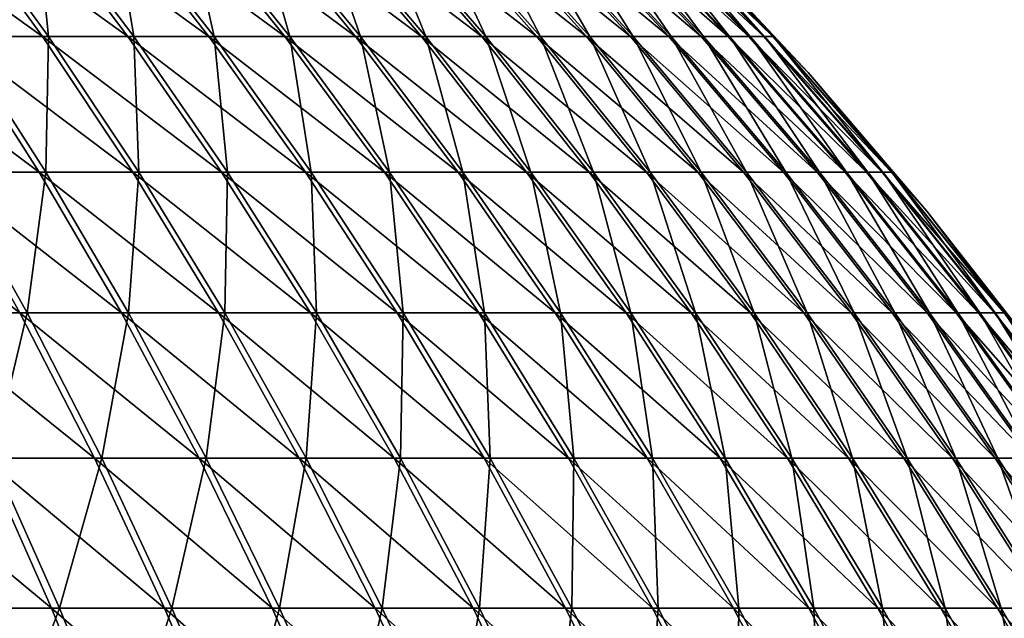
# Model space of a CAD drawing. Header units: millimetres. Extents: x -80 to 80, y -80 to 80.
# Tile 168 of 170: x 44 to 63, y 43 to 54. Entities that reach past the tile are written whole.
import ezdxf

# ---------------------------------------------------------------- set-up
doc = ezdxf.new("R2010")
doc.units = ezdxf.units.MM
doc.header["$LTSCALE"] = 13.670324
doc.layers.add('1', color=7, linetype='CONTINUOUS')
doc.layers.add('2', color=7, linetype='CONTINUOUS')

msp = doc.modelspace()

# ---------------------------------------------------------------- linework, layer by layer
at = {"layer": '1', "color": 7, "linetype": 'Continuous'}
for points in [[(44.9, 54.047, 38.248), (44.644, 56.569, 34.74), (43.062, 56.569, 36.683), (44.9, 54.047, 38.248)], [(44.9, 54.047, 38.248), (43.062, 56.569, 36.683), (43.162, 54.047, 40.199), (44.9, 54.047, 38.248)], [(46.549, 54.047, 36.223), (46.139, 56.569, 32.73), (44.644, 56.569, 34.74), (46.549, 54.047, 36.223)], [(46.549, 54.047, 36.223), (44.644, 56.569, 34.74), (44.9, 54.047, 38.248), (46.549, 54.047, 36.223)], [(48.107, 54.047, 34.126), (47.543, 56.569, 30.655), (46.139, 56.569, 32.73), (48.107, 54.047, 34.126)], [(48.107, 54.047, 34.126), (46.139, 56.569, 32.73), (46.549, 54.047, 36.223), (48.107, 54.047, 34.126)], [(49.571, 54.047, 31.963), (48.853, 56.569, 28.519), (47.543, 56.569, 30.655), (49.571, 54.047, 31.963)], [(49.571, 54.047, 31.963), (47.543, 56.569, 30.655), (48.107, 54.047, 34.126), (49.571, 54.047, 31.963)], [(50.938, 54.047, 29.736), (50.068, 56.569, 26.328), (48.853, 56.569, 28.519), (50.938, 54.047, 29.736)], [(50.938, 54.047, 29.736), (48.853, 56.569, 28.519), (49.571, 54.047, 31.963), (50.938, 54.047, 29.736)], [(52.204, 54.047, 27.452), (51.185, 56.569, 24.086), (50.068, 56.569, 26.328), (52.204, 54.047, 27.452)], [(52.204, 54.047, 27.452), (50.068, 56.569, 26.328), (50.938, 54.047, 29.736), (52.204, 54.047, 27.452)], [(53.369, 54.047, 25.113), (52.201, 56.569, 21.796), (51.185, 56.569, 24.086), (53.369, 54.047, 25.113)], [(53.369, 54.047, 25.113), (51.185, 56.569, 24.086), (52.204, 54.047, 27.452), (53.369, 54.047, 25.113)], [(54.428, 54.047, 22.726), (53.115, 56.569, 19.463), (52.201, 56.569, 21.796), (54.428, 54.047, 22.726)], [(54.428, 54.047, 22.726), (52.201, 56.569, 21.796), (53.369, 54.047, 25.113), (54.428, 54.047, 22.726)], [(55.381, 54.047, 20.293), (53.925, 56.569, 17.092), (53.115, 56.569, 19.463), (55.381, 54.047, 20.293)], [(55.381, 54.047, 20.293), (53.115, 56.569, 19.463), (54.428, 54.047, 22.726), (55.381, 54.047, 20.293)], [(56.225, 54.047, 17.821), (54.628, 56.569, 14.688), (53.925, 56.569, 17.092), (56.225, 54.047, 17.821)], [(56.225, 54.047, 17.821), (53.925, 56.569, 17.092), (55.381, 54.047, 20.293), (56.225, 54.047, 17.821)], [(56.959, 54.047, 15.314), (55.225, 56.569, 12.255), (54.628, 56.569, 14.688), (56.959, 54.047, 15.314)], [(56.959, 54.047, 15.314), (54.628, 56.569, 14.688), (56.225, 54.047, 17.821), (56.959, 54.047, 15.314)], [(57.582, 54.047, 12.777), (55.714, 56.569, 9.797), (55.225, 56.569, 12.255), (57.582, 54.047, 12.777)], [(57.582, 54.047, 12.777), (55.225, 56.569, 12.255), (56.959, 54.047, 15.314), (57.582, 54.047, 12.777)], [(58.091, 54.047, 10.215), (56.093, 56.569, 7.321), (55.714, 56.569, 9.797), (58.091, 54.047, 10.215)], [(58.091, 54.047, 10.215), (55.714, 56.569, 9.797), (57.582, 54.047, 12.777), (58.091, 54.047, 10.215)], [(58.486, 54.047, 7.633), (56.362, 56.569, 4.83), (56.093, 56.569, 7.321), (58.486, 54.047, 7.633)], [(58.486, 54.047, 7.633), (56.093, 56.569, 7.321), (58.091, 54.047, 10.215), (58.486, 54.047, 7.633)], [(58.767, 54.047, 5.036), (56.521, 56.569, 2.33), (56.362, 56.569, 4.83), (58.767, 54.047, 5.036)], [(58.767, 54.047, 5.036), (56.362, 56.569, 4.83), (58.486, 54.047, 7.633), (58.767, 54.047, 5.036)], [(56.521, 56.569, 2.33), (58.932, 54.047, 2.429), (57.191, 55.939), (56.521, 56.569, 2.33)], [(58.932, 54.047, 2.429), (56.521, 56.569, 2.33), (58.767, 54.047, 5.036), (58.932, 54.047, 2.429)], [(57.191, 55.939), (58.932, 54.047, 2.429), (59.609, 53.355), (57.191, 55.939)], [(44.846, 51.423, 41.767), (43.162, 54.047, 40.199), (42.953, 51.423, 43.712), (44.846, 51.423, 41.767)], [(44.846, 51.423, 41.767), (44.9, 54.047, 38.248), (43.162, 54.047, 40.199), (44.846, 51.423, 41.767)], [(46.651, 51.423, 39.741), (44.9, 54.047, 38.248), (44.846, 51.423, 41.767), (46.651, 51.423, 39.741)], [(46.651, 51.423, 39.741), (46.549, 54.047, 36.223), (44.9, 54.047, 38.248), (46.651, 51.423, 39.741)], [(48.365, 51.423, 37.636), (48.107, 54.047, 34.126), (46.549, 54.047, 36.223), (48.365, 51.423, 37.636)], [(48.365, 51.423, 37.636), (46.549, 54.047, 36.223), (46.651, 51.423, 39.741), (48.365, 51.423, 37.636)], [(49.984, 51.423, 35.458), (49.571, 54.047, 31.963), (48.107, 54.047, 34.126), (49.984, 51.423, 35.458)], [(49.984, 51.423, 35.458), (48.107, 54.047, 34.126), (48.365, 51.423, 37.636), (49.984, 51.423, 35.458)], [(51.505, 51.423, 33.21), (50.938, 54.047, 29.736), (49.571, 54.047, 31.963), (51.505, 51.423, 33.21)], [(51.505, 51.423, 33.21), (49.571, 54.047, 31.963), (49.984, 51.423, 35.458), (51.505, 51.423, 33.21)], [(52.925, 51.423, 30.897), (52.204, 54.047, 27.452), (50.938, 54.047, 29.736), (52.925, 51.423, 30.897)], [(52.925, 51.423, 30.897), (50.938, 54.047, 29.736), (51.505, 51.423, 33.21), (52.925, 51.423, 30.897)], [(54.241, 51.423, 28.523), (53.369, 54.047, 25.113), (52.204, 54.047, 27.452), (54.241, 51.423, 28.523)], [(54.241, 51.423, 28.523), (52.204, 54.047, 27.452), (52.925, 51.423, 30.897), (54.241, 51.423, 28.523)], [(55.451, 51.423, 26.093), (54.428, 54.047, 22.726), (53.369, 54.047, 25.113), (55.451, 51.423, 26.093)], [(55.451, 51.423, 26.093), (53.369, 54.047, 25.113), (54.241, 51.423, 28.523), (55.451, 51.423, 26.093)], [(56.552, 51.423, 23.612), (55.381, 54.047, 20.293), (54.428, 54.047, 22.726), (56.552, 51.423, 23.612)], [(56.552, 51.423, 23.612), (54.428, 54.047, 22.726), (55.451, 51.423, 26.093), (56.552, 51.423, 23.612)], [(57.542, 51.423, 21.085), (56.225, 54.047, 17.821), (55.381, 54.047, 20.293), (57.542, 51.423, 21.085)], [(57.542, 51.423, 21.085), (55.381, 54.047, 20.293), (56.552, 51.423, 23.612), (57.542, 51.423, 21.085)], [(58.419, 51.423, 18.517), (56.959, 54.047, 15.314), (56.225, 54.047, 17.821), (58.419, 51.423, 18.517)], [(58.419, 51.423, 18.517), (56.225, 54.047, 17.821), (57.542, 51.423, 21.085), (58.419, 51.423, 18.517)], [(59.182, 51.423, 15.912), (57.582, 54.047, 12.777), (56.959, 54.047, 15.314), (59.182, 51.423, 15.912)], [(59.182, 51.423, 15.912), (56.959, 54.047, 15.314), (58.419, 51.423, 18.517), (59.182, 51.423, 15.912)], [(59.828, 51.423, 13.276), (58.091, 54.047, 10.215), (57.582, 54.047, 12.777), (59.828, 51.423, 13.276)], [(59.828, 51.423, 13.276), (57.582, 54.047, 12.777), (59.182, 51.423, 15.912), (59.828, 51.423, 13.276)], [(60.357, 51.423, 10.614), (58.486, 54.047, 7.633), (58.091, 54.047, 10.215), (60.357, 51.423, 10.614)], [(60.357, 51.423, 10.614), (58.091, 54.047, 10.215), (59.828, 51.423, 13.276), (60.357, 51.423, 10.614)], [(60.768, 51.423, 7.931), (58.767, 54.047, 5.036), (58.486, 54.047, 7.633), (60.768, 51.423, 7.931)], [(60.768, 51.423, 7.931), (58.486, 54.047, 7.633), (60.357, 51.423, 10.614), (60.768, 51.423, 7.931)], [(61.06, 51.423, 5.233), (58.932, 54.047, 2.429), (58.767, 54.047, 5.036), (61.06, 51.423, 5.233)], [(61.06, 51.423, 5.233), (58.767, 54.047, 5.036), (60.768, 51.423, 7.931), (61.06, 51.423, 5.233)], [(58.932, 54.047, 2.429), (61.232, 51.423, 2.524), (59.609, 53.355), (58.932, 54.047, 2.429)], [(61.232, 51.423, 2.524), (58.932, 54.047, 2.429), (61.06, 51.423, 5.233), (61.232, 51.423, 2.524)], [(59.609, 53.355), (61.232, 51.423, 2.524), (61.911, 50.666), (59.609, 53.355)], [(44.484, 48.701, 45.27), (42.953, 51.423, 43.712), (42.436, 48.701, 47.196), (44.484, 48.701, 45.27)], [(44.484, 48.701, 45.27), (44.846, 51.423, 41.767), (42.953, 51.423, 43.712), (44.484, 48.701, 45.27)], [(46.445, 48.701, 43.256), (44.846, 51.423, 41.767), (44.484, 48.701, 45.27), (46.445, 48.701, 43.256)], [(46.445, 48.701, 43.256), (46.651, 51.423, 39.741), (44.846, 51.423, 41.767), (46.445, 48.701, 43.256)], [(48.315, 48.701, 41.157), (46.651, 51.423, 39.741), (46.445, 48.701, 43.256), (48.315, 48.701, 41.157)], [(48.315, 48.701, 41.157), (48.365, 51.423, 37.636), (46.651, 51.423, 39.741), (48.315, 48.701, 41.157)], [(50.089, 48.701, 38.978), (48.365, 51.423, 37.636), (48.315, 48.701, 41.157), (50.089, 48.701, 38.978)], [(50.089, 48.701, 38.978), (49.984, 51.423, 35.458), (48.365, 51.423, 37.636), (50.089, 48.701, 38.978)], [(51.766, 48.701, 36.722), (51.505, 51.423, 33.21), (49.984, 51.423, 35.458), (51.766, 48.701, 36.722)], [(51.766, 48.701, 36.722), (49.984, 51.423, 35.458), (50.089, 48.701, 38.978), (51.766, 48.701, 36.722)], [(53.341, 48.701, 34.394), (52.925, 51.423, 30.897), (51.505, 51.423, 33.21), (53.341, 48.701, 34.394)], [(53.341, 48.701, 34.394), (51.505, 51.423, 33.21), (51.766, 48.701, 36.722), (53.341, 48.701, 34.394)], [(54.812, 48.701, 31.998), (54.241, 51.423, 28.523), (52.925, 51.423, 30.897), (54.812, 48.701, 31.998)], [(54.812, 48.701, 31.998), (52.925, 51.423, 30.897), (53.341, 48.701, 34.394), (54.812, 48.701, 31.998)], [(56.175, 48.701, 29.54), (55.451, 51.423, 26.093), (54.241, 51.423, 28.523), (56.175, 48.701, 29.54)], [(56.175, 48.701, 29.54), (54.241, 51.423, 28.523), (54.812, 48.701, 31.998), (56.175, 48.701, 29.54)], [(57.428, 48.701, 27.023), (56.552, 51.423, 23.612), (55.451, 51.423, 26.093), (57.428, 48.701, 27.023)], [(57.428, 48.701, 27.023), (55.451, 51.423, 26.093), (56.175, 48.701, 29.54), (57.428, 48.701, 27.023)], [(58.568, 48.701, 24.454), (57.542, 51.423, 21.085), (56.552, 51.423, 23.612), (58.568, 48.701, 24.454)], [(58.568, 48.701, 24.454), (56.552, 51.423, 23.612), (57.428, 48.701, 27.023), (58.568, 48.701, 24.454)], [(59.593, 48.701, 21.837), (58.419, 51.423, 18.517), (57.542, 51.423, 21.085), (59.593, 48.701, 21.837)], [(59.593, 48.701, 21.837), (57.542, 51.423, 21.085), (58.568, 48.701, 24.454), (59.593, 48.701, 21.837)], [(60.502, 48.701, 19.177), (59.182, 51.423, 15.912), (58.419, 51.423, 18.517), (60.502, 48.701, 19.177)], [(60.502, 48.701, 19.177), (58.419, 51.423, 18.517), (59.593, 48.701, 21.837), (60.502, 48.701, 19.177)], [(61.292, 48.701, 16.479), (59.828, 51.423, 13.276), (59.182, 51.423, 15.912), (61.292, 48.701, 16.479)], [(61.292, 48.701, 16.479), (59.182, 51.423, 15.912), (60.502, 48.701, 19.177), (61.292, 48.701, 16.479)], [(61.961, 48.701, 13.749), (60.357, 51.423, 10.614), (59.828, 51.423, 13.276), (61.961, 48.701, 13.749)], [(61.961, 48.701, 13.749), (59.828, 51.423, 13.276), (61.292, 48.701, 16.479), (61.961, 48.701, 13.749)], [(62.509, 48.701, 10.992), (60.768, 51.423, 7.931), (60.357, 51.423, 10.614), (62.509, 48.701, 10.992)], [(62.509, 48.701, 10.992), (60.357, 51.423, 10.614), (61.961, 48.701, 13.749), (62.509, 48.701, 10.992)], [(62.935, 48.701, 8.214), (61.06, 51.423, 5.233), (60.768, 51.423, 7.931), (62.935, 48.701, 8.214)], [(62.935, 48.701, 8.214), (60.768, 51.423, 7.931), (62.509, 48.701, 10.992), (62.935, 48.701, 8.214)], [(63.236, 48.701, 5.419), (61.232, 51.423, 2.524), (61.06, 51.423, 5.233), (63.236, 48.701, 5.419)], [(63.236, 48.701, 5.419), (61.06, 51.423, 5.233), (62.935, 48.701, 8.214), (63.236, 48.701, 5.419)], [(61.232, 51.423, 2.524), (63.414, 48.701, 2.614), (61.911, 50.666), (61.232, 51.423, 2.524)], [(63.414, 48.701, 2.614), (61.232, 51.423, 2.524), (63.236, 48.701, 5.419), (63.414, 48.701, 2.614)], [(61.911, 50.666), (63.414, 48.701, 2.614), (64.091, 47.878), (61.911, 50.666)], [(43.816, 45.886, 48.73), (44.484, 48.701, 45.27), (42.436, 48.701, 47.196), (43.816, 45.886, 48.73)], [(45.93, 45.886, 46.742), (44.484, 48.701, 45.27), (43.816, 45.886, 48.73), (45.93, 45.886, 46.742)], [(45.93, 45.886, 46.742), (46.445, 48.701, 43.256), (44.484, 48.701, 45.27), (45.93, 45.886, 46.742)], [(47.955, 45.886, 44.663), (46.445, 48.701, 43.256), (45.93, 45.886, 46.742), (47.955, 45.886, 44.663)], [(47.955, 45.886, 44.663), (48.315, 48.701, 41.157), (46.445, 48.701, 43.256), (47.955, 45.886, 44.663)], [(49.886, 45.886, 42.496), (48.315, 48.701, 41.157), (47.955, 45.886, 44.663), (49.886, 45.886, 42.496)], [(49.886, 45.886, 42.496), (50.089, 48.701, 38.978), (48.315, 48.701, 41.157), (49.886, 45.886, 42.496)], [(51.718, 45.886, 40.245), (50.089, 48.701, 38.978), (49.886, 45.886, 42.496), (51.718, 45.886, 40.245)], [(51.718, 45.886, 40.245), (51.766, 48.701, 36.722), (50.089, 48.701, 38.978), (51.718, 45.886, 40.245)], [(53.45, 45.886, 37.916), (51.766, 48.701, 36.722), (51.718, 45.886, 40.245), (53.45, 45.886, 37.916)], [(53.45, 45.886, 37.916), (53.341, 48.701, 34.394), (51.766, 48.701, 36.722), (53.45, 45.886, 37.916)], [(55.076, 45.886, 35.512), (54.812, 48.701, 31.998), (53.341, 48.701, 34.394), (55.076, 45.886, 35.512)], [(55.076, 45.886, 35.512), (53.341, 48.701, 34.394), (53.45, 45.886, 37.916), (55.076, 45.886, 35.512)], [(56.594, 45.886, 33.039), (56.175, 48.701, 29.54), (54.812, 48.701, 31.998), (56.594, 45.886, 33.039)], [(56.594, 45.886, 33.039), (54.812, 48.701, 31.998), (55.076, 45.886, 35.512), (56.594, 45.886, 33.039)], [(58.002, 45.886, 30.5), (57.428, 48.701, 27.023), (56.175, 48.701, 29.54), (58.002, 45.886, 30.5)], [(58.002, 45.886, 30.5), (56.175, 48.701, 29.54), (56.594, 45.886, 33.039), (58.002, 45.886, 30.5)], [(59.295, 45.886, 27.902), (58.568, 48.701, 24.454), (57.428, 48.701, 27.023), (59.295, 45.886, 27.902)], [(59.295, 45.886, 27.902), (57.428, 48.701, 27.023), (58.002, 45.886, 30.5), (59.295, 45.886, 27.902)], [(60.473, 45.886, 25.249), (59.593, 48.701, 21.837), (58.568, 48.701, 24.454), (60.473, 45.886, 25.249)], [(60.473, 45.886, 25.249), (58.568, 48.701, 24.454), (59.295, 45.886, 27.902), (60.473, 45.886, 25.249)], [(61.531, 45.886, 22.547), (60.502, 48.701, 19.177), (59.593, 48.701, 21.837), (61.531, 45.886, 22.547)], [(61.531, 45.886, 22.547), (59.593, 48.701, 21.837), (60.473, 45.886, 25.249), (61.531, 45.886, 22.547)], [(62.469, 45.886, 19.801), (61.292, 48.701, 16.479), (60.502, 48.701, 19.177), (62.469, 45.886, 19.801)], [(62.469, 45.886, 19.801), (60.502, 48.701, 19.177), (61.531, 45.886, 22.547), (62.469, 45.886, 19.801)], [(63.285, 45.886, 17.015), (61.961, 48.701, 13.749), (61.292, 48.701, 16.479), (63.285, 45.886, 17.015)], [(63.285, 45.886, 17.015), (61.292, 48.701, 16.479), (62.469, 45.886, 19.801), (63.285, 45.886, 17.015)], [(63.976, 45.886, 14.196), (62.509, 48.701, 10.992), (61.961, 48.701, 13.749), (63.976, 45.886, 14.196)], [(63.976, 45.886, 14.196), (61.961, 48.701, 13.749), (63.285, 45.886, 17.015), (63.976, 45.886, 14.196)], [(64.542, 45.886, 11.35), (62.935, 48.701, 8.214), (62.509, 48.701, 10.992), (64.542, 45.886, 11.35)], [(64.542, 45.886, 11.35), (62.509, 48.701, 10.992), (63.976, 45.886, 14.196), (64.542, 45.886, 11.35)], [(64.981, 45.886, 8.481), (63.236, 48.701, 5.419), (62.935, 48.701, 8.214), (64.981, 45.886, 8.481)], [(64.981, 45.886, 8.481), (62.935, 48.701, 8.214), (64.542, 45.886, 11.35), (64.981, 45.886, 8.481)], [(65.293, 45.886, 5.595), (63.414, 48.701, 2.614), (63.236, 48.701, 5.419), (65.293, 45.886, 5.595)], [(65.293, 45.886, 5.595), (63.236, 48.701, 5.419), (64.981, 45.886, 8.481), (65.293, 45.886, 5.595)], [(45.112, 42.984, 50.172), (43.816, 45.886, 48.73), (42.847, 42.984, 52.121), (45.112, 42.984, 50.172)], [(45.112, 42.984, 50.172), (45.93, 45.886, 46.742), (43.816, 45.886, 48.73), (45.112, 42.984, 50.172)], [(47.29, 42.984, 48.126), (45.93, 45.886, 46.742), (45.112, 42.984, 50.172), (47.29, 42.984, 48.126)], [(47.29, 42.984, 48.126), (47.955, 45.886, 44.663), (45.93, 45.886, 46.742), (47.29, 42.984, 48.126)], [(49.374, 42.984, 45.985), (47.955, 45.886, 44.663), (47.29, 42.984, 48.126), (49.374, 42.984, 45.985)], [(49.374, 42.984, 45.985), (49.886, 45.886, 42.496), (47.955, 45.886, 44.663), (49.374, 42.984, 45.985)], [(51.362, 42.984, 43.753), (49.886, 45.886, 42.496), (49.374, 42.984, 45.985), (51.362, 42.984, 43.753)], [(51.362, 42.984, 43.753), (51.718, 45.886, 40.245), (49.886, 45.886, 42.496), (51.362, 42.984, 43.753)], [(53.249, 42.984, 41.436), (51.718, 45.886, 40.245), (51.362, 42.984, 43.753), (53.249, 42.984, 41.436)], [(53.249, 42.984, 41.436), (53.45, 45.886, 37.916), (51.718, 45.886, 40.245), (53.249, 42.984, 41.436)], [(55.031, 42.984, 39.038), (53.45, 45.886, 37.916), (53.249, 42.984, 41.436), (55.031, 42.984, 39.038)], [(55.031, 42.984, 39.038), (55.076, 45.886, 35.512), (53.45, 45.886, 37.916), (55.031, 42.984, 39.038)], [(56.706, 42.984, 36.563), (55.076, 45.886, 35.512), (55.031, 42.984, 39.038), (56.706, 42.984, 36.563)], [(56.706, 42.984, 36.563), (56.594, 45.886, 33.039), (55.076, 45.886, 35.512), (56.706, 42.984, 36.563)], [(58.269, 42.984, 34.016), (58.002, 45.886, 30.5), (56.594, 45.886, 33.039), (58.269, 42.984, 34.016)], [(58.269, 42.984, 34.016), (56.594, 45.886, 33.039), (56.706, 42.984, 36.563), (58.269, 42.984, 34.016)], [(59.718, 42.984, 31.403), (59.295, 45.886, 27.902), (58.002, 45.886, 30.5), (59.718, 42.984, 31.403)], [(59.718, 42.984, 31.403), (58.002, 45.886, 30.5), (58.269, 42.984, 34.016), (59.718, 42.984, 31.403)], [(61.05, 42.984, 28.728), (60.473, 45.886, 25.249), (59.295, 45.886, 27.902), (61.05, 42.984, 28.728)], [(61.05, 42.984, 28.728), (59.295, 45.886, 27.902), (59.718, 42.984, 31.403), (61.05, 42.984, 28.728)], [(62.262, 42.984, 25.997), (61.531, 45.886, 22.547), (60.473, 45.886, 25.249), (62.262, 42.984, 25.997)], [(62.262, 42.984, 25.997), (60.473, 45.886, 25.249), (61.05, 42.984, 28.728), (62.262, 42.984, 25.997)], [(63.352, 42.984, 23.214), (62.469, 45.886, 19.801), (61.531, 45.886, 22.547), (63.352, 42.984, 23.214)], [(63.352, 42.984, 23.214), (61.531, 45.886, 22.547), (62.262, 42.984, 25.997), (63.352, 42.984, 23.214)], [(64.318, 42.984, 20.386), (63.285, 45.886, 17.015), (62.469, 45.886, 19.801), (64.318, 42.984, 20.386)], [(64.318, 42.984, 20.386), (62.469, 45.886, 19.801), (63.352, 42.984, 23.214), (64.318, 42.984, 20.386)], [(65.157, 42.984, 17.519), (63.976, 45.886, 14.196), (63.285, 45.886, 17.015), (65.157, 42.984, 17.519)], [(65.157, 42.984, 17.519), (63.285, 45.886, 17.015), (64.318, 42.984, 20.386), (65.157, 42.984, 17.519)], [(43.996, 40, 53.519), (45.112, 42.984, 50.172), (42.847, 42.984, 52.121), (43.996, 40, 53.519)], [(46.323, 40, 51.519), (45.112, 42.984, 50.172), (43.996, 40, 53.519), (46.323, 40, 51.519)], [(46.323, 40, 51.519), (47.29, 42.984, 48.126), (45.112, 42.984, 50.172), (46.323, 40, 51.519)], [(48.559, 40, 49.417), (47.29, 42.984, 48.126), (46.323, 40, 51.519), (48.559, 40, 49.417)], [(48.559, 40, 49.417), (49.374, 42.984, 45.985), (47.29, 42.984, 48.126), (48.559, 40, 49.417)], [(50.699, 40, 47.219), (49.374, 42.984, 45.985), (48.559, 40, 49.417), (50.699, 40, 47.219)], [(50.699, 40, 47.219), (51.362, 42.984, 43.753), (49.374, 42.984, 45.985), (50.699, 40, 47.219)], [(52.74, 40, 44.927), (51.362, 42.984, 43.753), (50.699, 40, 47.219), (52.74, 40, 44.927)], [(52.74, 40, 44.927), (53.249, 42.984, 41.436), (51.362, 42.984, 43.753), (52.74, 40, 44.927)], [(54.678, 40, 42.548), (53.249, 42.984, 41.436), (52.74, 40, 44.927), (54.678, 40, 42.548)], [(54.678, 40, 42.548), (55.031, 42.984, 39.038), (53.249, 42.984, 41.436), (54.678, 40, 42.548)], [(56.508, 40, 40.085), (55.031, 42.984, 39.038), (54.678, 40, 42.548), (56.508, 40, 40.085)], [(56.508, 40, 40.085), (56.706, 42.984, 36.563), (55.031, 42.984, 39.038), (56.508, 40, 40.085)], [(58.227, 40, 37.544), (56.706, 42.984, 36.563), (56.508, 40, 40.085), (58.227, 40, 37.544)], [(58.227, 40, 37.544), (58.269, 42.984, 34.016), (56.706, 42.984, 36.563), (58.227, 40, 37.544)], [(59.833, 40, 34.929), (58.269, 42.984, 34.016), (58.227, 40, 37.544), (59.833, 40, 34.929)], [(59.833, 40, 34.929), (59.718, 42.984, 31.403), (58.269, 42.984, 34.016), (59.833, 40, 34.929)], [(61.321, 40, 32.246), (61.05, 42.984, 28.728), (59.718, 42.984, 31.403), (61.321, 40, 32.246)], [(61.321, 40, 32.246), (59.718, 42.984, 31.403), (59.833, 40, 34.929), (61.321, 40, 32.246)], [(62.688, 40, 29.499), (62.262, 42.984, 25.997), (61.05, 42.984, 28.728), (62.688, 40, 29.499)], [(62.688, 40, 29.499), (61.05, 42.984, 28.728), (61.321, 40, 32.246), (62.688, 40, 29.499)], [(63.933, 40, 26.694), (63.352, 42.984, 23.214), (62.262, 42.984, 25.997), (63.933, 40, 26.694)], [(63.933, 40, 26.694), (62.262, 42.984, 25.997), (62.688, 40, 29.499), (63.933, 40, 26.694)], [(65.052, 40, 23.837), (64.318, 42.984, 20.386), (63.352, 42.984, 23.214), (65.052, 40, 23.837)], [(65.052, 40, 23.837), (63.352, 42.984, 23.214), (63.933, 40, 26.694), (65.052, 40, 23.837)]]:
    msp.add_3dface(points, dxfattribs=at)
at = {"layer": '2', "color": 7, "linetype": 'Continuous'}
for points in [[(42.95, 56.569, -36.814), (44.783, 54.047, -38.385), (41.278, 56.569, -38.68), (42.95, 56.569, -36.814)], [(41.278, 56.569, -38.68), (44.783, 54.047, -38.385), (43.039, 54.047, -40.33), (41.278, 56.569, -38.68)], [(44.538, 56.569, -34.877), (46.438, 54.047, -36.365), (42.95, 56.569, -36.814), (44.538, 56.569, -34.877)], [(42.95, 56.569, -36.814), (46.438, 54.047, -36.365), (44.783, 54.047, -38.385), (42.95, 56.569, -36.814)], [(46.038, 56.569, -32.87), (48.003, 54.047, -34.273), (44.538, 56.569, -34.877), (46.038, 56.569, -32.87)], [(44.538, 56.569, -34.877), (48.003, 54.047, -34.273), (46.438, 54.047, -36.365), (44.538, 56.569, -34.877)], [(47.449, 56.569, -30.8), (49.473, 54.047, -32.114), (46.038, 56.569, -32.87), (47.449, 56.569, -30.8)], [(46.038, 56.569, -32.87), (49.473, 54.047, -32.114), (48.003, 54.047, -34.273), (46.038, 56.569, -32.87)], [(48.766, 56.569, -28.669), (50.847, 54.047, -29.892), (47.449, 56.569, -30.8), (48.766, 56.569, -28.669)], [(47.449, 56.569, -30.8), (50.847, 54.047, -29.892), (49.473, 54.047, -32.114), (47.449, 56.569, -30.8)], [(49.987, 56.569, -26.481), (52.12, 54.047, -27.611), (48.766, 56.569, -28.669), (49.987, 56.569, -26.481)], [(48.766, 56.569, -28.669), (52.12, 54.047, -27.611), (50.847, 54.047, -29.892), (48.766, 56.569, -28.669)], [(51.111, 56.569, -24.242), (53.292, 54.047, -25.276), (49.987, 56.569, -26.481), (51.111, 56.569, -24.242)], [(49.987, 56.569, -26.481), (53.292, 54.047, -25.276), (52.12, 54.047, -27.611), (49.987, 56.569, -26.481)], [(52.134, 56.569, -21.955), (54.359, 54.047, -22.892), (51.111, 56.569, -24.242), (52.134, 56.569, -21.955)], [(51.111, 56.569, -24.242), (54.359, 54.047, -22.892), (53.292, 54.047, -25.276), (51.111, 56.569, -24.242)], [(53.055, 56.569, -19.625), (55.319, 54.047, -20.462), (52.134, 56.569, -21.955), (53.055, 56.569, -19.625)], [(52.134, 56.569, -21.955), (55.319, 54.047, -20.462), (54.359, 54.047, -22.892), (52.134, 56.569, -21.955)], [(53.872, 56.569, -17.257), (56.171, 54.047, -17.993), (53.055, 56.569, -19.625), (53.872, 56.569, -17.257)], [(53.055, 56.569, -19.625), (56.171, 54.047, -17.993), (55.319, 54.047, -20.462), (53.055, 56.569, -19.625)], [(54.583, 56.569, -14.854), (56.912, 54.047, -15.488), (53.872, 56.569, -17.257), (54.583, 56.569, -14.854)], [(53.872, 56.569, -17.257), (56.912, 54.047, -15.488), (56.171, 54.047, -17.993), (53.872, 56.569, -17.257)], [(55.188, 56.569, -12.423), (57.542, 54.047, -12.953), (54.583, 56.569, -14.854), (55.188, 56.569, -12.423)], [(54.583, 56.569, -14.854), (57.542, 54.047, -12.953), (56.912, 54.047, -15.488), (54.583, 56.569, -14.854)], [(55.684, 56.569, -9.967), (58.059, 54.047, -10.393), (55.188, 56.569, -12.423), (55.684, 56.569, -9.967)], [(55.188, 56.569, -12.423), (58.059, 54.047, -10.393), (57.542, 54.047, -12.953), (55.188, 56.569, -12.423)], [(56.07, 56.569, -7.492), (58.463, 54.047, -7.812), (55.684, 56.569, -9.967), (56.07, 56.569, -7.492)], [(55.684, 56.569, -9.967), (58.463, 54.047, -7.812), (58.059, 54.047, -10.393), (55.684, 56.569, -9.967)], [(56.347, 56.569, -5.002), (58.751, 54.047, -5.215), (56.07, 56.569, -7.492), (56.347, 56.569, -5.002)], [(56.07, 56.569, -7.492), (58.751, 54.047, -5.215), (58.463, 54.047, -7.812), (56.07, 56.569, -7.492)], [(56.513, 56.569, -2.502), (58.924, 54.047, -2.609), (56.347, 56.569, -5.002), (56.513, 56.569, -2.502)], [(56.347, 56.569, -5.002), (58.924, 54.047, -2.609), (58.751, 54.047, -5.215), (56.347, 56.569, -5.002)], [(56.513, 56.569, -2.502), (57.191, 55.939), (58.924, 54.047, -2.609), (56.513, 56.569, -2.502)], [(57.191, 55.939), (59.609, 53.355), (58.924, 54.047, -2.609), (57.191, 55.939)], [(43.039, 54.047, -40.33), (44.718, 51.423, -41.904), (41.211, 54.047, -42.197), (43.039, 54.047, -40.33)], [(41.211, 54.047, -42.197), (44.718, 51.423, -41.904), (42.819, 51.423, -43.843), (41.211, 54.047, -42.197)], [(44.783, 54.047, -38.385), (46.53, 51.423, -39.883), (43.039, 54.047, -40.33), (44.783, 54.047, -38.385)], [(43.039, 54.047, -40.33), (46.53, 51.423, -39.883), (44.718, 51.423, -41.904), (43.039, 54.047, -40.33)], [(46.438, 54.047, -36.365), (48.25, 51.423, -37.784), (44.783, 54.047, -38.385), (46.438, 54.047, -36.365)], [(44.783, 54.047, -38.385), (48.25, 51.423, -37.784), (46.53, 51.423, -39.883), (44.783, 54.047, -38.385)], [(48.003, 54.047, -34.273), (49.876, 51.423, -35.61), (46.438, 54.047, -36.365), (48.003, 54.047, -34.273)], [(46.438, 54.047, -36.365), (49.876, 51.423, -35.61), (48.25, 51.423, -37.784), (46.438, 54.047, -36.365)], [(49.473, 54.047, -32.114), (51.404, 51.423, -33.367), (48.003, 54.047, -34.273), (49.473, 54.047, -32.114)], [(48.003, 54.047, -34.273), (51.404, 51.423, -33.367), (49.876, 51.423, -35.61), (48.003, 54.047, -34.273)], [(50.847, 54.047, -29.892), (52.831, 51.423, -31.058), (49.473, 54.047, -32.114), (50.847, 54.047, -29.892)], [(49.473, 54.047, -32.114), (52.831, 51.423, -31.058), (51.404, 51.423, -33.367), (49.473, 54.047, -32.114)], [(52.12, 54.047, -27.611), (54.154, 51.423, -28.688), (50.847, 54.047, -29.892), (52.12, 54.047, -27.611)], [(50.847, 54.047, -29.892), (54.154, 51.423, -28.688), (52.831, 51.423, -31.058), (50.847, 54.047, -29.892)], [(53.292, 54.047, -25.276), (55.371, 51.423, -26.262), (52.12, 54.047, -27.611), (53.292, 54.047, -25.276)], [(52.12, 54.047, -27.611), (55.371, 51.423, -26.262), (54.154, 51.423, -28.688), (52.12, 54.047, -27.611)], [(54.359, 54.047, -22.892), (56.48, 51.423, -23.785), (53.292, 54.047, -25.276), (54.359, 54.047, -22.892)], [(53.292, 54.047, -25.276), (56.48, 51.423, -23.785), (55.371, 51.423, -26.262), (53.292, 54.047, -25.276)], [(55.319, 54.047, -20.462), (57.477, 51.423, -21.261), (54.359, 54.047, -22.892), (55.319, 54.047, -20.462)], [(54.359, 54.047, -22.892), (57.477, 51.423, -21.261), (56.48, 51.423, -23.785), (54.359, 54.047, -22.892)], [(56.171, 54.047, -17.993), (58.362, 51.423, -18.695), (55.319, 54.047, -20.462), (56.171, 54.047, -17.993)], [(55.319, 54.047, -20.462), (58.362, 51.423, -18.695), (57.477, 51.423, -21.261), (55.319, 54.047, -20.462)], [(56.912, 54.047, -15.488), (59.133, 51.423, -16.093), (56.171, 54.047, -17.993), (56.912, 54.047, -15.488)], [(56.171, 54.047, -17.993), (59.133, 51.423, -16.093), (58.362, 51.423, -18.695), (56.171, 54.047, -17.993)], [(57.542, 54.047, -12.953), (59.787, 51.423, -13.459), (56.912, 54.047, -15.488), (57.542, 54.047, -12.953)], [(56.912, 54.047, -15.488), (59.787, 51.423, -13.459), (59.133, 51.423, -16.093), (56.912, 54.047, -15.488)], [(58.059, 54.047, -10.393), (60.325, 51.423, -10.798), (57.542, 54.047, -12.953), (58.059, 54.047, -10.393)], [(57.542, 54.047, -12.953), (60.325, 51.423, -10.798), (59.787, 51.423, -13.459), (57.542, 54.047, -12.953)], [(58.463, 54.047, -7.812), (60.744, 51.423, -8.116), (58.059, 54.047, -10.393), (58.463, 54.047, -7.812)], [(58.059, 54.047, -10.393), (60.744, 51.423, -8.116), (60.325, 51.423, -10.798), (58.059, 54.047, -10.393)], [(58.751, 54.047, -5.215), (61.044, 51.423, -5.419), (58.463, 54.047, -7.812), (58.751, 54.047, -5.215)], [(58.463, 54.047, -7.812), (61.044, 51.423, -5.419), (60.744, 51.423, -8.116), (58.463, 54.047, -7.812)], [(58.924, 54.047, -2.609), (61.224, 51.423, -2.711), (58.751, 54.047, -5.215), (58.924, 54.047, -2.609)], [(58.751, 54.047, -5.215), (61.224, 51.423, -2.711), (61.044, 51.423, -5.419), (58.751, 54.047, -5.215)], [(58.924, 54.047, -2.609), (59.609, 53.355), (61.224, 51.423, -2.711), (58.924, 54.047, -2.609)], [(59.609, 53.355), (61.911, 50.666), (61.224, 51.423, -2.711), (59.609, 53.355)], [(42.819, 51.423, -43.843), (44.346, 48.701, -45.406), (40.836, 51.423, -45.696), (42.819, 51.423, -43.843)], [(40.836, 51.423, -45.696), (44.346, 48.701, -45.406), (42.292, 48.701, -47.325), (40.836, 51.423, -45.696)], [(44.718, 51.423, -41.904), (46.312, 48.701, -43.398), (42.819, 51.423, -43.843), (44.718, 51.423, -41.904)], [(42.819, 51.423, -43.843), (46.312, 48.701, -43.398), (44.346, 48.701, -45.406), (42.819, 51.423, -43.843)], [(46.53, 51.423, -39.883), (48.189, 48.701, -41.305), (44.718, 51.423, -41.904), (46.53, 51.423, -39.883)], [(44.718, 51.423, -41.904), (48.189, 48.701, -41.305), (46.312, 48.701, -43.398), (44.718, 51.423, -41.904)], [(48.25, 51.423, -37.784), (49.97, 48.701, -39.131), (46.53, 51.423, -39.883), (48.25, 51.423, -37.784)], [(46.53, 51.423, -39.883), (49.97, 48.701, -39.131), (48.189, 48.701, -41.305), (46.53, 51.423, -39.883)], [(49.876, 51.423, -35.61), (51.654, 48.701, -36.88), (48.25, 51.423, -37.784), (49.876, 51.423, -35.61)], [(48.25, 51.423, -37.784), (51.654, 48.701, -36.88), (49.97, 48.701, -39.131), (48.25, 51.423, -37.784)], [(51.404, 51.423, -33.367), (53.236, 48.701, -34.556), (49.876, 51.423, -35.61), (51.404, 51.423, -33.367)], [(49.876, 51.423, -35.61), (53.236, 48.701, -34.556), (51.654, 48.701, -36.88), (49.876, 51.423, -35.61)], [(52.831, 51.423, -31.058), (54.714, 48.701, -32.165), (51.404, 51.423, -33.367), (52.831, 51.423, -31.058)], [(51.404, 51.423, -33.367), (54.714, 48.701, -32.165), (53.236, 48.701, -34.556), (51.404, 51.423, -33.367)], [(54.154, 51.423, -28.688), (56.085, 48.701, -29.711), (52.831, 51.423, -31.058), (54.154, 51.423, -28.688)], [(52.831, 51.423, -31.058), (56.085, 48.701, -29.711), (54.714, 48.701, -32.165), (52.831, 51.423, -31.058)], [(55.371, 51.423, -26.262), (57.345, 48.701, -27.199), (54.154, 51.423, -28.688), (55.371, 51.423, -26.262)], [(54.154, 51.423, -28.688), (57.345, 48.701, -27.199), (56.085, 48.701, -29.711), (54.154, 51.423, -28.688)], [(56.48, 51.423, -23.785), (58.493, 48.701, -24.633), (55.371, 51.423, -26.262), (56.48, 51.423, -23.785)], [(55.371, 51.423, -26.262), (58.493, 48.701, -24.633), (57.345, 48.701, -27.199), (55.371, 51.423, -26.262)], [(57.477, 51.423, -21.261), (59.526, 48.701, -22.019), (56.48, 51.423, -23.785), (57.477, 51.423, -21.261)], [(56.48, 51.423, -23.785), (59.526, 48.701, -22.019), (58.493, 48.701, -24.633), (56.48, 51.423, -23.785)], [(58.362, 51.423, -18.695), (60.443, 48.701, -19.362), (57.477, 51.423, -21.261), (58.362, 51.423, -18.695)], [(57.477, 51.423, -21.261), (60.443, 48.701, -19.362), (59.526, 48.701, -22.019), (57.477, 51.423, -21.261)], [(59.133, 51.423, -16.093), (61.241, 48.701, -16.666), (58.362, 51.423, -18.695), (59.133, 51.423, -16.093)], [(58.362, 51.423, -18.695), (61.241, 48.701, -16.666), (60.443, 48.701, -19.362), (58.362, 51.423, -18.695)], [(59.787, 51.423, -13.459), (61.919, 48.701, -13.938), (59.133, 51.423, -16.093), (59.787, 51.423, -13.459)], [(59.133, 51.423, -16.093), (61.919, 48.701, -13.938), (61.241, 48.701, -16.666), (59.133, 51.423, -16.093)], [(60.325, 51.423, -10.798), (62.475, 48.701, -11.183), (59.787, 51.423, -13.459), (60.325, 51.423, -10.798)], [(59.787, 51.423, -13.459), (62.475, 48.701, -11.183), (61.919, 48.701, -13.938), (59.787, 51.423, -13.459)], [(60.744, 51.423, -8.116), (62.909, 48.701, -8.406), (60.325, 51.423, -10.798), (60.744, 51.423, -8.116)], [(60.325, 51.423, -10.798), (62.909, 48.701, -8.406), (62.475, 48.701, -11.183), (60.325, 51.423, -10.798)], [(61.044, 51.423, -5.419), (63.22, 48.701, -5.612), (60.744, 51.423, -8.116), (61.044, 51.423, -5.419)], [(60.744, 51.423, -8.116), (63.22, 48.701, -5.612), (62.909, 48.701, -8.406), (60.744, 51.423, -8.116)], [(61.224, 51.423, -2.711), (63.406, 48.701, -2.807), (61.044, 51.423, -5.419), (61.224, 51.423, -2.711)], [(61.044, 51.423, -5.419), (63.406, 48.701, -2.807), (63.22, 48.701, -5.612), (61.044, 51.423, -5.419)], [(61.224, 51.423, -2.711), (61.911, 50.666), (63.406, 48.701, -2.807), (61.224, 51.423, -2.711)], [(61.911, 50.666), (64.091, 47.878), (63.406, 48.701, -2.807), (61.911, 50.666)], [(44.346, 48.701, -45.406), (45.788, 45.886, -46.882), (42.292, 48.701, -47.325), (44.346, 48.701, -45.406)], [(42.292, 48.701, -47.325), (45.788, 45.886, -46.882), (43.667, 45.886, -48.864), (42.292, 48.701, -47.325)], [(46.312, 48.701, -43.398), (47.819, 45.886, -44.809), (44.346, 48.701, -45.406), (46.312, 48.701, -43.398)], [(44.346, 48.701, -45.406), (47.819, 45.886, -44.809), (45.788, 45.886, -46.882), (44.346, 48.701, -45.406)], [(48.189, 48.701, -41.305), (49.756, 45.886, -42.648), (46.312, 48.701, -43.398), (48.189, 48.701, -41.305)], [(46.312, 48.701, -43.398), (49.756, 45.886, -42.648), (47.819, 45.886, -44.809), (46.312, 48.701, -43.398)], [(49.97, 48.701, -39.131), (51.595, 45.886, -40.403), (48.189, 48.701, -41.305), (49.97, 48.701, -39.131)], [(48.189, 48.701, -41.305), (51.595, 45.886, -40.403), (49.756, 45.886, -42.648), (48.189, 48.701, -41.305)], [(51.654, 48.701, -36.88), (53.334, 45.886, -38.079), (49.97, 48.701, -39.131), (51.654, 48.701, -36.88)], [(49.97, 48.701, -39.131), (53.334, 45.886, -38.079), (51.595, 45.886, -40.403), (49.97, 48.701, -39.131)], [(53.236, 48.701, -34.556), (54.967, 45.886, -35.68), (51.654, 48.701, -36.88), (53.236, 48.701, -34.556)], [(51.654, 48.701, -36.88), (54.967, 45.886, -35.68), (53.334, 45.886, -38.079), (51.654, 48.701, -36.88)], [(54.714, 48.701, -32.165), (56.493, 45.886, -33.211), (53.236, 48.701, -34.556), (54.714, 48.701, -32.165)], [(53.236, 48.701, -34.556), (56.493, 45.886, -33.211), (54.967, 45.886, -35.68), (53.236, 48.701, -34.556)], [(56.085, 48.701, -29.711), (57.908, 45.886, -30.677), (54.714, 48.701, -32.165), (56.085, 48.701, -29.711)], [(54.714, 48.701, -32.165), (57.908, 45.886, -30.677), (56.493, 45.886, -33.211), (54.714, 48.701, -32.165)], [(57.345, 48.701, -27.199), (59.21, 45.886, -28.083), (56.085, 48.701, -29.711), (57.345, 48.701, -27.199)], [(56.085, 48.701, -29.711), (59.21, 45.886, -28.083), (57.908, 45.886, -30.677), (56.085, 48.701, -29.711)], [(58.493, 48.701, -24.633), (60.395, 45.886, -25.434), (57.345, 48.701, -27.199), (58.493, 48.701, -24.633)], [(57.345, 48.701, -27.199), (60.395, 45.886, -25.434), (59.21, 45.886, -28.083), (57.345, 48.701, -27.199)], [(59.526, 48.701, -22.019), (61.462, 45.886, -22.735), (58.493, 48.701, -24.633), (59.526, 48.701, -22.019)], [(58.493, 48.701, -24.633), (61.462, 45.886, -22.735), (60.395, 45.886, -25.434), (58.493, 48.701, -24.633)], [(60.443, 48.701, -19.362), (62.408, 45.886, -19.991), (59.526, 48.701, -22.019), (60.443, 48.701, -19.362)], [(59.526, 48.701, -22.019), (62.408, 45.886, -19.991), (61.462, 45.886, -22.735), (59.526, 48.701, -22.019)], [(61.241, 48.701, -16.666), (63.232, 45.886, -17.208), (60.443, 48.701, -19.362), (61.241, 48.701, -16.666)], [(60.443, 48.701, -19.362), (63.232, 45.886, -17.208), (62.408, 45.886, -19.991), (60.443, 48.701, -19.362)], [(61.919, 48.701, -13.938), (63.932, 45.886, -14.392), (61.241, 48.701, -16.666), (61.919, 48.701, -13.938)], [(61.241, 48.701, -16.666), (63.932, 45.886, -14.392), (63.232, 45.886, -17.208), (61.241, 48.701, -16.666)], [(62.475, 48.701, -11.183), (64.507, 45.886, -11.547), (61.919, 48.701, -13.938), (62.475, 48.701, -11.183)], [(61.919, 48.701, -13.938), (64.507, 45.886, -11.547), (63.932, 45.886, -14.392), (61.919, 48.701, -13.938)], [(62.909, 48.701, -8.406), (64.955, 45.886, -8.679), (62.475, 48.701, -11.183), (62.909, 48.701, -8.406)], [(62.475, 48.701, -11.183), (64.955, 45.886, -8.679), (64.507, 45.886, -11.547), (62.475, 48.701, -11.183)], [(63.22, 48.701, -5.612), (65.275, 45.886, -5.795), (62.909, 48.701, -8.406), (63.22, 48.701, -5.612)], [(62.909, 48.701, -8.406), (65.275, 45.886, -5.795), (64.955, 45.886, -8.679), (62.909, 48.701, -8.406)], [(63.406, 48.701, -2.807), (65.468, 45.886, -2.899), (63.22, 48.701, -5.612), (63.406, 48.701, -2.807)], [(63.22, 48.701, -5.612), (65.468, 45.886, -2.899), (65.275, 45.886, -5.795), (63.22, 48.701, -5.612)], [(63.406, 48.701, -2.807), (64.091, 47.878), (65.468, 45.886, -2.899), (63.406, 48.701, -2.807)], [(43.667, 45.886, -48.864), (44.959, 42.984, -50.31), (41.46, 45.886, -50.749), (43.667, 45.886, -48.864)], [(41.46, 45.886, -50.749), (44.959, 42.984, -50.31), (42.687, 42.984, -52.251), (41.46, 45.886, -50.749)], [(45.788, 45.886, -46.882), (47.142, 42.984, -48.27), (43.667, 45.886, -48.864), (45.788, 45.886, -46.882)], [(43.667, 45.886, -48.864), (47.142, 42.984, -48.27), (44.959, 42.984, -50.31), (43.667, 45.886, -48.864)], [(47.819, 45.886, -44.809), (49.233, 42.984, -46.135), (45.788, 45.886, -46.882), (47.819, 45.886, -44.809)], [(45.788, 45.886, -46.882), (49.233, 42.984, -46.135), (47.142, 42.984, -48.27), (45.788, 45.886, -46.882)], [(49.756, 45.886, -42.648), (51.228, 42.984, -43.91), (47.819, 45.886, -44.809), (49.756, 45.886, -42.648)], [(47.819, 45.886, -44.809), (51.228, 42.984, -43.91), (49.233, 42.984, -46.135), (47.819, 45.886, -44.809)], [(51.595, 45.886, -40.403), (53.122, 42.984, -41.599), (49.756, 45.886, -42.648), (51.595, 45.886, -40.403)], [(49.756, 45.886, -42.648), (53.122, 42.984, -41.599), (51.228, 42.984, -43.91), (49.756, 45.886, -42.648)], [(53.334, 45.886, -38.079), (54.912, 42.984, -39.206), (51.595, 45.886, -40.403), (53.334, 45.886, -38.079)], [(51.595, 45.886, -40.403), (54.912, 42.984, -39.206), (53.122, 42.984, -41.599), (51.595, 45.886, -40.403)], [(54.967, 45.886, -35.68), (56.594, 42.984, -36.736), (53.334, 45.886, -38.079), (54.967, 45.886, -35.68)], [(53.334, 45.886, -38.079), (56.594, 42.984, -36.736), (54.912, 42.984, -39.206), (53.334, 45.886, -38.079)], [(56.493, 45.886, -33.211), (58.165, 42.984, -34.194), (54.967, 45.886, -35.68), (56.493, 45.886, -33.211)], [(54.967, 45.886, -35.68), (58.165, 42.984, -34.194), (56.594, 42.984, -36.736), (54.967, 45.886, -35.68)], [(57.908, 45.886, -30.677), (59.622, 42.984, -31.585), (56.493, 45.886, -33.211), (57.908, 45.886, -30.677)], [(56.493, 45.886, -33.211), (59.622, 42.984, -31.585), (58.165, 42.984, -34.194), (56.493, 45.886, -33.211)], [(59.21, 45.886, -28.083), (60.962, 42.984, -28.914), (57.908, 45.886, -30.677), (59.21, 45.886, -28.083)], [(57.908, 45.886, -30.677), (60.962, 42.984, -28.914), (59.622, 42.984, -31.585), (57.908, 45.886, -30.677)], [(60.395, 45.886, -25.434), (62.182, 42.984, -26.187), (59.21, 45.886, -28.083), (60.395, 45.886, -25.434)], [(59.21, 45.886, -28.083), (62.182, 42.984, -26.187), (60.962, 42.984, -28.914), (59.21, 45.886, -28.083)], [(61.462, 45.886, -22.735), (63.281, 42.984, -23.408), (60.395, 45.886, -25.434), (61.462, 45.886, -22.735)], [(60.395, 45.886, -25.434), (63.281, 42.984, -23.408), (62.182, 42.984, -26.187), (60.395, 45.886, -25.434)], [(62.408, 45.886, -19.991), (64.255, 42.984, -20.583), (61.462, 45.886, -22.735), (62.408, 45.886, -19.991)], [(61.462, 45.886, -22.735), (64.255, 42.984, -20.583), (63.281, 42.984, -23.408), (61.462, 45.886, -22.735)], [(63.232, 45.886, -17.208), (65.104, 42.984, -17.717), (62.408, 45.886, -19.991), (63.232, 45.886, -17.208)], [(62.408, 45.886, -19.991), (65.104, 42.984, -17.717), (64.255, 42.984, -20.583), (62.408, 45.886, -19.991)], [(63.932, 45.886, -14.392), (65.824, 42.984, -14.817), (63.232, 45.886, -17.208), (63.932, 45.886, -14.392)], [(63.232, 45.886, -17.208), (65.824, 42.984, -14.817), (65.104, 42.984, -17.717), (63.232, 45.886, -17.208)], [(44.959, 42.984, -50.31), (46.166, 40, -51.66), (42.687, 42.984, -52.251), (44.959, 42.984, -50.31)], [(42.687, 42.984, -52.251), (46.166, 40, -51.66), (43.833, 40, -53.653), (42.687, 42.984, -52.251)], [(47.142, 42.984, -48.27), (48.408, 40, -49.565), (44.959, 42.984, -50.31), (47.142, 42.984, -48.27)], [(44.959, 42.984, -50.31), (48.408, 40, -49.565), (46.166, 40, -51.66), (44.959, 42.984, -50.31)], [(49.233, 42.984, -46.135), (50.555, 40, -47.373), (47.142, 42.984, -48.27), (49.233, 42.984, -46.135)], [(47.142, 42.984, -48.27), (50.555, 40, -47.373), (48.408, 40, -49.565), (47.142, 42.984, -48.27)], [(51.228, 42.984, -43.91), (52.603, 40, -45.088), (49.233, 42.984, -46.135), (51.228, 42.984, -43.91)], [(49.233, 42.984, -46.135), (52.603, 40, -45.088), (50.555, 40, -47.373), (49.233, 42.984, -46.135)], [(53.122, 42.984, -41.599), (54.548, 40, -42.715), (51.228, 42.984, -43.91), (53.122, 42.984, -41.599)], [(51.228, 42.984, -43.91), (54.548, 40, -42.715), (52.603, 40, -45.088), (51.228, 42.984, -43.91)], [(54.912, 42.984, -39.206), (56.385, 40, -40.258), (53.122, 42.984, -41.599), (54.912, 42.984, -39.206)], [(53.122, 42.984, -41.599), (56.385, 40, -40.258), (54.548, 40, -42.715), (53.122, 42.984, -41.599)], [(56.594, 42.984, -36.736), (58.113, 40, -37.722), (54.912, 42.984, -39.206), (56.594, 42.984, -36.736)], [(54.912, 42.984, -39.206), (58.113, 40, -37.722), (56.385, 40, -40.258), (54.912, 42.984, -39.206)], [(58.165, 42.984, -34.194), (59.726, 40, -35.112), (56.594, 42.984, -36.736), (58.165, 42.984, -34.194)], [(56.594, 42.984, -36.736), (59.726, 40, -35.112), (58.113, 40, -37.722), (56.594, 42.984, -36.736)], [(59.622, 42.984, -31.585), (61.222, 40, -32.433), (58.165, 42.984, -34.194), (59.622, 42.984, -31.585)], [(58.165, 42.984, -34.194), (61.222, 40, -32.433), (59.726, 40, -35.112), (58.165, 42.984, -34.194)], [(60.962, 42.984, -28.914), (62.598, 40, -29.69), (59.622, 42.984, -31.585), (60.962, 42.984, -28.914)], [(59.622, 42.984, -31.585), (62.598, 40, -29.69), (61.222, 40, -32.433), (59.622, 42.984, -31.585)], [(62.182, 42.984, -26.187), (63.851, 40, -26.889), (60.962, 42.984, -28.914), (62.182, 42.984, -26.187)], [(60.962, 42.984, -28.914), (63.851, 40, -26.889), (62.598, 40, -29.69), (60.962, 42.984, -28.914)], [(63.281, 42.984, -23.408), (64.979, 40, -24.036), (62.182, 42.984, -26.187), (63.281, 42.984, -23.408)], [(62.182, 42.984, -26.187), (64.979, 40, -24.036), (63.851, 40, -26.889), (62.182, 42.984, -26.187)], [(64.255, 42.984, -20.583), (65.98, 40, -21.135), (63.281, 42.984, -23.408), (64.255, 42.984, -20.583)], [(63.281, 42.984, -23.408), (65.98, 40, -21.135), (64.979, 40, -24.036), (63.281, 42.984, -23.408)]]:
    msp.add_3dface(points, dxfattribs=at)

doc.saveas('drawing.dxf')
